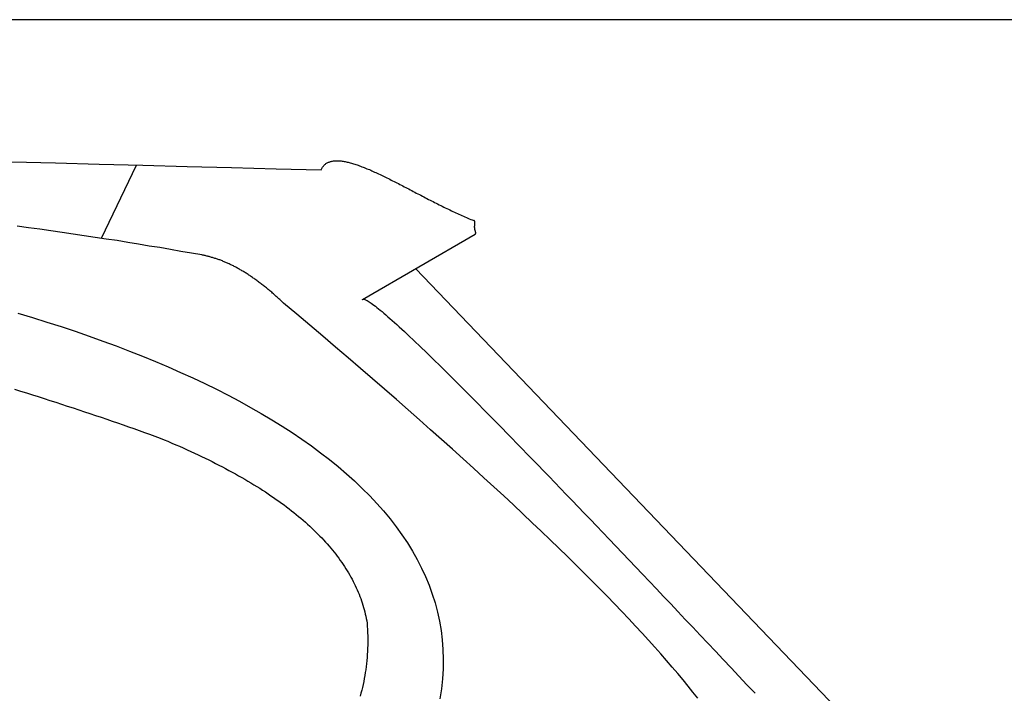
# Model space of a CAD drawing. Extents: x 1073 to 6773, y 5991 to 11616.
# Tile 57 of 58: x 5056 to 5662, y 11201 to 11616. Entities that reach past the tile are written whole.
import ezdxf

# ---------------------------------------------------------------- set-up
doc = ezdxf.new("R2010")
doc.units = 0
doc.layers.get('0').update_dxf_attribs({"linetype": 'CONTINUOUS'})
doc.layers.add('CAR', color=10, linetype='CONTINUOUS')

msp = doc.modelspace()

# ---------------------------------------------------------------- linework, layer by layer
msp.add_line((5822.78, 11615.9), (2672.77, 11615.9))
at = {"layer": 'CAR'}
for p, q in [((5106.65, 11481.35), (5128.25, 11526.44)), ((5336.61, 11483.75), (5267.24, 11443.37)), ((5300.15, 11462.53), (5569.46, 11181.24))]:
    msp.add_line(p, q, dxfattribs=at)
for points in [[(5051.62, 11528.4, 0), (5078.34, 11527.7, 0), (5105.21, 11527, 0), (5132.24, 11526.3, 0), (5159.42, 11525.6, 0), (5186.75, 11524.9, 0), (5214.23, 11524.2, 0), (5241.87, 11523.4, 0)], [(5241.87, 11523.4, 0), (5242.07, 11523.9, 0), (5242.28, 11524.3, 0), (5242.51, 11524.7, 0), (5242.75, 11525.1, 0), (5243, 11525.5, 0), (5243.27, 11525.8, 0), (5243.56, 11526.2, 0), (5243.85, 11526.5, 0), (5244.16, 11526.8, 0), (5244.49, 11527, 0), (5244.83, 11527.3, 0), (5245.18, 11527.5, 0), (5245.54, 11527.8, 0), (5245.92, 11528, 0), (5246.31, 11528.2, 0), (5246.71, 11528.3, 0), (5247.13, 11528.5, 0), (5247.55, 11528.6, 0), (5247.99, 11528.7, 0), (5248.45, 11528.8, 0), (5248.91, 11528.9, 0), (5249.39, 11529, 0), (5249.87, 11529.1, 0), (5250.37, 11529.1, 0), (5250.88, 11529.1, 0), (5251.4, 11529.1, 0), (5251.94, 11529.1, 0), (5252.48, 11529.1, 0), (5253.03, 11529.1, 0), (5253.6, 11529, 0), (5254.17, 11529, 0), (5254.76, 11528.9, 0), (5255.35, 11528.8, 0), (5255.96, 11528.7, 0), (5256.58, 11528.6, 0), (5257.2, 11528.5, 0), (5257.84, 11528.3, 0), (5258.48, 11528.2, 0), (5259.13, 11528, 0), (5259.8, 11527.8, 0), (5260.47, 11527.6, 0), (5261.15, 11527.4, 0), (5261.84, 11527.2, 0), (5262.54, 11527, 0), (5263.24, 11526.8, 0), (5263.96, 11526.5, 0), (5264.68, 11526.3, 0), (5265.41, 11526, 0), (5266.15, 11525.7, 0), (5266.89, 11525.4, 0), (5267.65, 11525.2, 0), (5268.41, 11524.9, 0), (5269.17, 11524.5, 0), (5269.95, 11524.2, 0), (5270.73, 11523.9, 0), (5271.52, 11523.6, 0), (5272.32, 11523.2, 0), (5273.12, 11522.9, 0), (5273.93, 11522.5, 0), (5274.74, 11522.1, 0), (5275.56, 11521.8, 0), (5276.39, 11521.4, 0), (5277.22, 11521, 0), (5278.06, 11520.6, 0), (5278.9, 11520.2, 0), (5279.75, 11519.8, 0), (5280.6, 11519.4, 0), (5281.46, 11518.9, 0), (5282.32, 11518.5, 0), (5283.19, 11518.1, 0), (5284.07, 11517.7, 0), (5284.94, 11517.2, 0), (5285.82, 11516.8, 0), (5286.71, 11516.3, 0), (5287.6, 11515.9, 0), (5288.49, 11515.4, 0), (5289.39, 11515, 0), (5290.29, 11514.5, 0), (5291.19, 11514, 0), (5292.1, 11513.6, 0), (5293.01, 11513.1, 0), (5293.92, 11512.6, 0), (5294.84, 11512.1, 0), (5295.76, 11511.7, 0), (5296.68, 11511.2, 0), (5297.6, 11510.7, 0), (5298.53, 11510.2, 0), (5299.46, 11509.7, 0), (5300.39, 11509.2, 0), (5301.32, 11508.8, 0), (5302.25, 11508.3, 0), (5303.19, 11507.8, 0), (5304.12, 11507.3, 0), (5305.06, 11506.8, 0), (5306, 11506.3, 0), (5306.94, 11505.8, 0), (5307.88, 11505.3, 0), (5308.82, 11504.9, 0), (5309.76, 11504.4, 0), (5310.7, 11503.9, 0), (5311.64, 11503.4, 0), (5312.58, 11502.9, 0), (5313.52, 11502.5, 0), (5314.46, 11502, 0), (5315.4, 11501.5, 0), (5316.34, 11501.1, 0), (5317.28, 11500.6, 0), (5318.22, 11500.1, 0), (5319.16, 11499.7, 0), (5320.09, 11499.2, 0), (5321.03, 11498.8, 0), (5321.96, 11498.3, 0), (5322.89, 11497.9, 0), (5323.82, 11497.5, 0), (5324.75, 11497, 0), (5325.68, 11496.6, 0), (5326.6, 11496.2, 0), (5327.52, 11495.8, 0), (5328.44, 11495.4, 0), (5329.35, 11494.9, 0), (5330.27, 11494.6, 0), (5331.18, 11494.2, 0), (5332.08, 11493.8, 0), (5332.99, 11493.4, 0), (5333.89, 11493, 0), (5334.79, 11492.7, 0), (5335.68, 11492.3, 0)], [(5336.61, 11483.7, 0), (5336.65, 11483.8, 0), (5336.69, 11483.8, 0), (5336.72, 11483.9, 0), (5336.75, 11483.9, 0), (5336.78, 11484, 0), (5336.81, 11484, 0), (5336.83, 11484, 0), (5336.85, 11484.1, 0), (5336.87, 11484.1, 0), (5336.89, 11484.2, 0), (5336.91, 11484.2, 0), (5336.92, 11484.3, 0), (5336.93, 11484.3, 0), (5336.94, 11484.4, 0), (5336.95, 11484.4, 0), (5336.95, 11484.5, 0), (5336.96, 11484.5, 0), (5336.96, 11484.5, 0), (5336.96, 11484.6, 0), (5336.96, 11484.6, 0), (5336.96, 11484.7, 0), (5336.96, 11484.7, 0), (5336.95, 11484.8, 0), (5336.95, 11484.8, 0), (5336.94, 11484.9, 0), (5336.94, 11484.9, 0), (5336.93, 11485, 0), (5336.92, 11485, 0), (5336.91, 11485.1, 0), (5336.9, 11485.1, 0), (5336.89, 11485.2, 0), (5336.87, 11485.2, 0), (5336.86, 11485.3, 0), (5336.85, 11485.3, 0), (5336.83, 11485.4, 0), (5336.82, 11485.4, 0), (5336.8, 11485.5, 0), (5336.79, 11485.5, 0), (5336.77, 11485.6, 0), (5336.76, 11485.6, 0), (5336.74, 11485.7, 0), (5336.73, 11485.8, 0), (5336.71, 11485.8, 0), (5336.69, 11485.9, 0), (5336.68, 11485.9, 0), (5336.66, 11486, 0), (5336.64, 11486, 0), (5336.63, 11486.1, 0), (5336.61, 11486.1, 0), (5336.6, 11486.2, 0), (5336.58, 11486.3, 0), (5336.56, 11486.3, 0), (5336.55, 11486.4, 0), (5336.53, 11486.4, 0), (5336.52, 11486.5, 0), (5336.5, 11486.6, 0), (5336.49, 11486.6, 0), (5336.47, 11486.7, 0), (5336.46, 11486.7, 0), (5336.44, 11486.8, 0), (5336.43, 11486.8, 0), (5336.42, 11486.9, 0), (5336.41, 11487, 0), (5336.39, 11487, 0), (5336.38, 11487.1, 0), (5336.37, 11487.2, 0), (5336.36, 11487.2, 0), (5336.35, 11487.3, 0), (5336.34, 11487.3, 0), (5336.33, 11487.4, 0), (5336.33, 11487.5, 0), (5336.32, 11487.5, 0), (5336.31, 11487.6, 0), (5336.3, 11487.7, 0), (5336.3, 11487.7, 0), (5336.29, 11487.8, 0), (5336.29, 11487.8, 0), (5336.28, 11487.9, 0), (5336.28, 11488, 0), (5336.28, 11488, 0), (5336.28, 11488.1, 0), (5336.27, 11488.2, 0), (5336.27, 11488.2, 0), (5336.27, 11488.3, 0), (5336.27, 11488.4, 0), (5336.27, 11488.4, 0), (5336.27, 11488.5, 0), (5336.27, 11488.5, 0), (5336.28, 11488.6, 0), (5336.28, 11488.7, 0), (5336.28, 11488.7, 0), (5336.28, 11488.8, 0), (5336.29, 11488.9, 0), (5336.29, 11488.9, 0), (5336.3, 11489, 0), (5336.3, 11489.1, 0), (5336.31, 11489.1, 0), (5336.31, 11489.2, 0), (5336.32, 11489.3, 0), (5336.33, 11489.3, 0), (5336.33, 11489.4, 0), (5336.34, 11489.5, 0), (5336.35, 11489.5, 0), (5336.35, 11489.6, 0), (5336.36, 11489.6, 0), (5336.37, 11489.7, 0), (5336.38, 11489.8, 0), (5336.38, 11489.8, 0), (5336.39, 11489.9, 0), (5336.4, 11490, 0), (5336.41, 11490, 0), (5336.41, 11490.1, 0), (5336.42, 11490.1, 0), (5336.43, 11490.2, 0), (5336.44, 11490.3, 0), (5336.44, 11490.3, 0), (5336.45, 11490.4, 0), (5336.46, 11490.4, 0), (5336.46, 11490.5, 0), (5336.47, 11490.6, 0), (5336.47, 11490.6, 0), (5336.48, 11490.7, 0), (5336.48, 11490.7, 0), (5336.48, 11490.8, 0), (5336.49, 11490.9, 0), (5336.49, 11490.9, 0), (5336.49, 11491, 0), (5336.49, 11491, 0), (5336.49, 11491.1, 0), (5336.48, 11491.1, 0), (5336.48, 11491.2, 0), (5336.48, 11491.2, 0), (5336.47, 11491.3, 0), (5336.47, 11491.3, 0), (5336.46, 11491.4, 0), (5336.45, 11491.4, 0), (5336.44, 11491.5, 0), (5336.43, 11491.5, 0), (5336.41, 11491.6, 0), (5336.4, 11491.6, 0), (5336.38, 11491.7, 0), (5336.36, 11491.7, 0), (5336.34, 11491.8, 0), (5336.32, 11491.8, 0), (5336.29, 11491.8, 0), (5336.26, 11491.9, 0), (5336.23, 11491.9, 0), (5336.2, 11492, 0), (5336.17, 11492, 0), (5336.13, 11492, 0), (5336.09, 11492.1, 0), (5336.05, 11492.1, 0), (5336.01, 11492.1, 0), (5335.96, 11492.2, 0), (5335.91, 11492.2, 0), (5335.86, 11492.2, 0), (5335.8, 11492.3, 0), (5335.74, 11492.3, 0), (5335.68, 11492.3, 0)], [(5168.41, 11471.1, 0), (5162.03, 11472.2, 0), (5155.61, 11473.3, 0), (5149.15, 11474.4, 0), (5142.66, 11475.6, 0), (5136.13, 11476.6, 0), (5129.56, 11477.7, 0), (5122.95, 11478.8, 0), (5116.3, 11479.9, 0), (5109.62, 11480.9, 0), (5102.89, 11481.9, 0), (5096.13, 11482.9, 0), (5089.33, 11483.9, 0), (5082.49, 11484.9, 0), (5075.62, 11485.9, 0), (5068.7, 11486.9, 0), (5061.75, 11487.8, 0), (5054.76, 11488.8, 0)], [(5218.62, 11441.5, 0), (5218.07, 11442.1, 0), (5217.51, 11442.6, 0), (5216.96, 11443.1, 0), (5216.4, 11443.6, 0), (5215.85, 11444.1, 0), (5215.3, 11444.6, 0), (5214.75, 11445.2, 0), (5214.19, 11445.6, 0), (5213.64, 11446.1, 0), (5213.09, 11446.6, 0), (5212.54, 11447.1, 0), (5211.99, 11447.6, 0), (5211.45, 11448.1, 0), (5210.9, 11448.5, 0), (5210.35, 11449, 0), (5209.8, 11449.5, 0), (5209.26, 11449.9, 0), (5208.71, 11450.4, 0), (5208.17, 11450.8, 0), (5207.62, 11451.2, 0), (5207.08, 11451.7, 0), (5206.53, 11452.1, 0), (5205.99, 11452.5, 0), (5205.45, 11453, 0), (5204.91, 11453.4, 0), (5204.36, 11453.8, 0), (5203.82, 11454.2, 0), (5203.28, 11454.6, 0), (5202.74, 11455, 0), (5202.21, 11455.4, 0), (5201.67, 11455.8, 0), (5201.13, 11456.2, 0), (5200.59, 11456.5, 0), (5200.06, 11456.9, 0), (5199.52, 11457.3, 0), (5198.98, 11457.7, 0), (5198.45, 11458, 0), (5197.92, 11458.4, 0), (5197.38, 11458.7, 0), (5196.85, 11459.1, 0), (5196.32, 11459.4, 0), (5195.78, 11459.8, 0), (5195.25, 11460.1, 0), (5194.72, 11460.4, 0), (5194.19, 11460.7, 0), (5193.66, 11461.1, 0), (5193.13, 11461.4, 0), (5192.6, 11461.7, 0), (5192.08, 11462, 0), (5191.55, 11462.3, 0), (5191.02, 11462.6, 0), (5190.49, 11462.9, 0), (5189.97, 11463.2, 0), (5189.44, 11463.5, 0), (5188.92, 11463.7, 0), (5188.4, 11464, 0), (5187.87, 11464.3, 0), (5187.35, 11464.5, 0), (5186.83, 11464.8, 0), (5186.31, 11465.1, 0), (5185.78, 11465.3, 0), (5185.26, 11465.6, 0), (5184.74, 11465.8, 0), (5184.22, 11466, 0), (5183.71, 11466.3, 0), (5183.19, 11466.5, 0), (5182.67, 11466.7, 0), (5182.15, 11466.9, 0), (5181.64, 11467.1, 0), (5181.12, 11467.4, 0), (5180.6, 11467.6, 0), (5180.09, 11467.8, 0), (5179.58, 11468, 0), (5179.06, 11468.1, 0), (5178.55, 11468.3, 0), (5178.04, 11468.5, 0), (5177.52, 11468.7, 0), (5177.01, 11468.9, 0), (5176.5, 11469, 0), (5175.99, 11469.2, 0), (5175.48, 11469.3, 0), (5174.97, 11469.5, 0), (5174.46, 11469.6, 0), (5173.96, 11469.8, 0), (5173.45, 11469.9, 0), (5172.94, 11470.1, 0), (5172.44, 11470.2, 0), (5171.93, 11470.3, 0), (5171.43, 11470.4, 0), (5170.92, 11470.5, 0), (5170.42, 11470.7, 0), (5169.91, 11470.8, 0), (5169.41, 11470.9, 0), (5168.91, 11471, 0), (5168.41, 11471.1, 0)], [(5267.24, 11443.4, 0), (5267.35, 11443.6, 0), (5267.51, 11443.7, 0), (5267.73, 11443.8, 0), (5267.99, 11443.8, 0), (5268.31, 11443.8, 0), (5268.68, 11443.7, 0), (5269.1, 11443.5, 0), (5269.57, 11443.3, 0), (5270.1, 11443, 0), (5270.68, 11442.7, 0), (5271.3, 11442.3, 0), (5271.98, 11441.9, 0), (5272.72, 11441.4, 0), (5273.5, 11440.8, 0), (5274.34, 11440.2, 0), (5275.22, 11439.5, 0), (5276.16, 11438.8, 0), (5277.15, 11438, 0), (5278.19, 11437.1, 0), (5279.29, 11436.2, 0), (5280.43, 11435.3, 0), (5281.63, 11434.2, 0), (5282.88, 11433.1, 0), (5284.18, 11432, 0), (5285.53, 11430.8, 0), (5286.94, 11429.5, 0), (5288.4, 11428.2, 0), (5289.9, 11426.8, 0), (5291.46, 11425.4, 0), (5293.07, 11423.9, 0), (5294.74, 11422.3, 0), (5296.45, 11420.7, 0), (5298.22, 11419.1, 0), (5300.04, 11417.3, 0), (5301.91, 11415.5, 0), (5303.83, 11413.7, 0), (5305.8, 11411.8, 0), (5307.83, 11409.8, 0), (5309.9, 11407.8, 0), (5312.03, 11405.7, 0), (5314.21, 11403.6, 0), (5316.45, 11401.4, 0), (5318.73, 11399.1, 0), (5321.06, 11396.8, 0), (5323.45, 11394.4, 0), (5325.89, 11392, 0), (5328.38, 11389.5, 0), (5330.92, 11387, 0), (5333.52, 11384.4, 0), (5336.16, 11381.7, 0), (5338.86, 11379, 0), (5341.61, 11376.2, 0), (5344.41, 11373.3, 0), (5347.27, 11370.4, 0), (5350.17, 11367.5, 0), (5353.13, 11364.5, 0), (5356.13, 11361.4, 0), (5359.19, 11358.3, 0), (5362.31, 11355.1, 0), (5365.47, 11351.8, 0), (5368.68, 11348.5, 0), (5371.95, 11345.1, 0), (5375.27, 11341.7, 0), (5378.64, 11338.2, 0), (5382.06, 11334.7, 0), (5385.54, 11331.1, 0), (5389.06, 11327.4, 0), (5392.64, 11323.7, 0), (5396.27, 11319.9, 0), (5399.95, 11316.1, 0), (5403.68, 11312.2, 0), (5407.46, 11308.3, 0), (5411.3, 11304.3, 0), (5415.19, 11300.2, 0), (5419.13, 11296.1, 0), (5423.12, 11291.9, 0), (5427.16, 11287.6, 0), (5431.26, 11283.3, 0), (5435.4, 11279, 0), (5439.6, 11274.6, 0), (5443.85, 11270.1, 0), (5448.15, 11265.5, 0), (5452.5, 11260.9, 0), (5456.91, 11256.3, 0), (5461.36, 11251.6, 0), (5465.87, 11246.8, 0), (5470.43, 11242, 0), (5475.05, 11237.1, 0), (5479.71, 11232.2, 0), (5484.42, 11227.2, 0), (5489.19, 11222.1, 0), (5494.01, 11217, 0), (5498.88, 11211.8, 0), (5503.8, 11206.6, 0), (5508.78, 11201.3, 0)], [(5473.48, 11198.2, 0), (5470.59, 11201.9, 0), (5467.59, 11205.7, 0), (5464.47, 11209.5, 0), (5461.23, 11213.4, 0), (5457.88, 11217.4, 0), (5454.4, 11221.4, 0), (5450.81, 11225.5, 0), (5447.1, 11229.7, 0), (5443.27, 11234, 0), (5439.32, 11238.3, 0), (5435.26, 11242.7, 0), (5431.08, 11247.1, 0), (5426.78, 11251.7, 0), (5422.36, 11256.3, 0), (5417.82, 11261, 0), (5413.17, 11265.7, 0), (5408.39, 11270.6, 0), (5403.5, 11275.5, 0), (5398.49, 11280.4, 0), (5393.37, 11285.5, 0), (5388.12, 11290.6, 0), (5382.76, 11295.8, 0), (5377.28, 11301, 0), (5371.68, 11306.3, 0), (5365.96, 11311.7, 0), (5360.13, 11317.2, 0), (5354.17, 11322.8, 0), (5348.1, 11328.4, 0), (5341.91, 11334, 0), (5335.6, 11339.8, 0), (5329.18, 11345.6, 0), (5322.63, 11351.5, 0), (5315.97, 11357.5, 0), (5309.19, 11363.5, 0), (5302.29, 11369.6, 0), (5295.28, 11375.8, 0), (5288.14, 11382.1, 0), (5280.89, 11388.4, 0), (5273.52, 11394.8, 0), (5266.03, 11401.3, 0), (5258.43, 11407.8, 0), (5250.7, 11414.4, 0), (5242.86, 11421.1, 0), (5234.9, 11427.8, 0), (5226.82, 11434.7, 0), (5218.62, 11441.5, 0)], [(5055.31, 11435.3, 0), (5064.29, 11432.6, 0), (5073.16, 11429.8, 0), (5081.92, 11427, 0), (5090.56, 11424.1, 0), (5099.09, 11421.1, 0), (5107.51, 11418.1, 0), (5115.8, 11415.1, 0), (5123.97, 11411.9, 0), (5132.01, 11408.7, 0), (5139.93, 11405.5, 0), (5147.72, 11402.2, 0), (5155.37, 11398.8, 0), (5162.89, 11395.4, 0), (5170.27, 11391.9, 0), (5177.51, 11388.4, 0), (5184.61, 11384.8, 0), (5191.56, 11381.1, 0), (5198.36, 11377.3, 0), (5205.01, 11373.5, 0), (5211.5, 11369.7, 0), (5217.83, 11365.8, 0), (5224, 11361.8, 0), (5230.01, 11357.7, 0), (5235.85, 11353.6, 0), (5241.51, 11349.4, 0), (5247.01, 11345.1, 0), (5252.32, 11340.8, 0), (5257.45, 11336.4, 0), (5262.4, 11332, 0), (5267.16, 11327.4, 0), (5271.73, 11322.9, 0), (5276.1, 11318.2, 0), (5280.27, 11313.5, 0), (5284.24, 11308.7, 0), (5288, 11303.8, 0), (5291.55, 11298.9, 0), (5294.89, 11293.9, 0), (5298.01, 11288.8, 0), (5300.91, 11283.7, 0), (5303.58, 11278.4, 0), (5306.02, 11273.2, 0), (5308.23, 11267.8, 0), (5310.2, 11262.4, 0), (5311.92, 11256.9, 0), (5313.4, 11251.3, 0), (5314.63, 11245.6, 0), (5315.6, 11239.9, 0), (5316.32, 11234.1, 0), (5316.77, 11228.3, 0), (5316.95, 11222.3, 0), (5316.86, 11216.3, 0), (5316.49, 11210.2, 0), (5315.84, 11204.1, 0), (5314.9, 11197.8, 0)], [(5053.18, 11388.5, 0), (5056.87, 11387.3, 0), (5060.53, 11386.2, 0), (5064.18, 11385, 0), (5067.81, 11383.9, 0), (5071.42, 11382.7, 0), (5075.02, 11381.6, 0), (5078.59, 11380.4, 0), (5082.15, 11379.3, 0), (5085.69, 11378.1, 0), (5089.21, 11377, 0), (5092.71, 11375.8, 0), (5096.19, 11374.6, 0), (5099.65, 11373.5, 0), (5103.1, 11372.3, 0), (5106.52, 11371.2, 0), (5109.92, 11370, 0), (5113.3, 11368.8, 0), (5116.66, 11367.7, 0), (5120, 11366.5, 0), (5123.31, 11365.3, 0), (5126.61, 11364.2, 0), (5129.88, 11363, 0), (5133.13, 11361.9, 0), (5136.35, 11360.7, 0), (5139.56, 11359.5, 0), (5142.74, 11358.4, 0)], [(5142.74, 11358.4, 0), (5145.18, 11357.4, 0), (5147.6, 11356.4, 0), (5149.99, 11355.3, 0), (5152.37, 11354.3, 0), (5154.71, 11353.3, 0), (5157.04, 11352.3, 0), (5159.34, 11351.2, 0), (5161.62, 11350.2, 0), (5163.87, 11349.1, 0), (5166.1, 11348.1, 0), (5168.31, 11347.1, 0), (5170.49, 11346, 0), (5172.66, 11344.9, 0), (5174.79, 11343.9, 0), (5176.91, 11342.8, 0), (5179, 11341.7, 0), (5181.06, 11340.7, 0), (5183.11, 11339.6, 0), (5185.13, 11338.5, 0), (5187.12, 11337.4, 0), (5189.1, 11336.3, 0), (5191.05, 11335.2, 0), (5192.97, 11334.1, 0), (5194.88, 11333, 0), (5196.75, 11331.9, 0), (5198.61, 11330.8, 0), (5200.44, 11329.7, 0), (5202.25, 11328.6, 0), (5204.04, 11327.5, 0), (5205.8, 11326.3, 0), (5207.54, 11325.2, 0), (5209.25, 11324.1, 0), (5210.95, 11322.9, 0), (5212.61, 11321.8, 0), (5214.26, 11320.6, 0), (5215.88, 11319.5, 0), (5217.48, 11318.3, 0), (5219.05, 11317.2, 0), (5220.61, 11316, 0), (5222.13, 11314.9, 0), (5223.64, 11313.7, 0), (5225.12, 11312.5, 0), (5226.58, 11311.3, 0), (5228.01, 11310.2, 0), (5229.42, 11309, 0), (5230.81, 11307.8, 0), (5232.17, 11306.6, 0), (5233.51, 11305.4, 0), (5234.83, 11304.2, 0), (5236.12, 11303, 0), (5237.39, 11301.8, 0), (5238.64, 11300.5, 0), (5239.86, 11299.3, 0), (5241.06, 11298.1, 0), (5242.24, 11296.9, 0), (5243.39, 11295.7, 0), (5244.52, 11294.4, 0), (5245.63, 11293.2, 0), (5246.71, 11291.9, 0), (5247.77, 11290.7, 0), (5248.81, 11289.4, 0), (5249.82, 11288.2, 0), (5250.81, 11286.9, 0), (5251.77, 11285.7, 0), (5252.72, 11284.4, 0), (5253.64, 11283.1, 0), (5254.53, 11281.9, 0), (5255.4, 11280.6, 0), (5256.25, 11279.3, 0), (5257.08, 11278, 0), (5257.88, 11276.7, 0), (5258.66, 11275.4, 0), (5259.41, 11274.1, 0), (5260.14, 11272.8, 0), (5260.85, 11271.5, 0), (5261.53, 11270.2, 0), (5262.19, 11268.9, 0), (5262.83, 11267.6, 0), (5263.45, 11266.2, 0), (5264.04, 11264.9, 0), (5264.6, 11263.6, 0), (5265.15, 11262.3, 0), (5265.67, 11260.9, 0), (5266.17, 11259.6, 0), (5266.64, 11258.2, 0), (5267.09, 11256.9, 0), (5267.52, 11255.5, 0), (5267.92, 11254.2, 0), (5268.3, 11252.8, 0), (5268.65, 11251.4, 0), (5268.99, 11250.1, 0), (5269.3, 11248.7, 0), (5269.58, 11247.3, 0), (5269.85, 11245.9, 0), (5270.08, 11244.5, 0)], [(5270.08, 11244.5, 0), (5270.22, 11242.6, 0), (5270.34, 11240.6, 0), (5270.42, 11238.6, 0), (5270.48, 11236.7, 0), (5270.51, 11234.7, 0), (5270.51, 11232.8, 0), (5270.48, 11230.9, 0), (5270.43, 11229, 0), (5270.35, 11227.1, 0), (5270.24, 11225.2, 0), (5270.11, 11223.3, 0), (5269.94, 11221.4, 0), (5269.75, 11219.5, 0), (5269.54, 11217.7, 0), (5269.29, 11215.8, 0), (5269.02, 11214, 0), (5268.72, 11212.2, 0), (5268.39, 11210.3, 0), (5268.04, 11208.5, 0), (5267.66, 11206.7, 0), (5267.25, 11204.9, 0), (5266.81, 11203.2, 0), (5266.35, 11201.4, 0), (5265.86, 11199.6, 0)]]:
    msp.add_polyline3d(points, dxfattribs=at)

doc.saveas('drawing.dxf')
